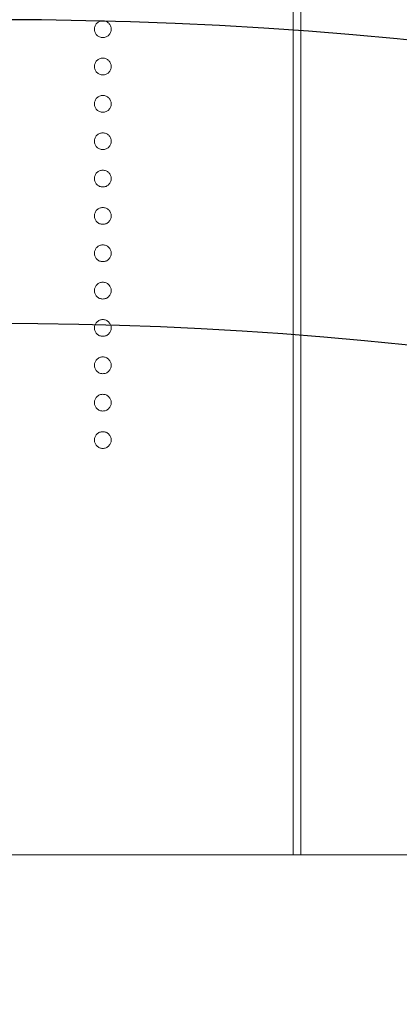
# Model space of a CAD drawing. Header units: millimetres. Extents: x -68 to 153, y 78 to 418.
# Tile 6 of 32: x -8.49 to -3.5, y 296.05 to 309.02. Entities that reach past the tile are written whole.
import ezdxf

# ---------------------------------------------------------------- set-up
doc = ezdxf.new("R2010")
doc.units = ezdxf.units.MM
doc.layers.add('FOND_DE_PLAN', color=7, linetype='Continuous')

# ---------------------------------------------------------------- blocks, each defined once
blk = doc.blocks.new('SW_CENTERMARKSYMBOL_2')
at = {"layer": 'FOND_DE_PLAN', "color": 0}
for radius, start, end in [(55, 50.2087, 129.7913), (51, 50.6172, 129.3828)]:
    blk.add_arc((38.891, -38.891), radius, start, end, dxfattribs=at)

msp = doc.modelspace()

# ---------------------------------------------------------------- linework, layer by layer
at = {"color": 7, "linetype": 'Continuous', "lineweight": 15}
for p, q in [((-4.891, 358.02), (-4.891, 298.02)), ((-4.791, 298.02), (-4.791, 358.02)), ((3.709, 298.02), (-21.291, 298.02))]:
    msp.add_line(p, q, dxfattribs=at)
for points, knots in [([(-7.508, 308.895), (-7.508, 308.902), (-7.507, 308.916), (-7.501, 308.937), (-7.49, 308.956), (-7.476, 308.973), (-7.459, 308.987), (-7.44, 308.997), (-7.42, 309.004), (-7.405, 309.004), (-7.398, 309.005)], [0, 0, 0, 0, 0.127757, 0.249414, 0.372796, 0.500111, 0.62861, 0.750643, 0.873768, 1, 1, 1, 1]), ([(-7.398, 309.005), (-7.39, 309.004), (-7.376, 309.004), (-7.355, 308.997), (-7.336, 308.987), (-7.319, 308.973), (-7.305, 308.956), (-7.295, 308.937), (-7.289, 308.916), (-7.288, 308.902), (-7.288, 308.895)], [0, 0, 0, 0, 0.129097, 0.252046, 0.373905, 0.501038, 0.628171, 0.751376, 0.872426, 1, 1, 1, 1]), ([(-7.398, 308.784), (-7.405, 308.785), (-7.42, 308.786), (-7.44, 308.791), (-7.459, 308.802), (-7.476, 308.816), (-7.49, 308.833), (-7.501, 308.852), (-7.507, 308.873), (-7.508, 308.887), (-7.508, 308.895)], [0, 0, 0, 0, 0.126178, 0.248821, 0.37154, 0.499984, 0.627244, 0.749226, 0.872298, 1, 1, 1, 1]), ([(-7.288, 308.895), (-7.288, 308.887), (-7.289, 308.873), (-7.295, 308.852), (-7.305, 308.833), (-7.319, 308.816), (-7.336, 308.802), (-7.355, 308.791), (-7.376, 308.786), (-7.39, 308.785), (-7.398, 308.784)], [0, 0, 0, 0, 0.127519, 0.249986, 0.371792, 0.49887, 0.625948, 0.748492, 0.870959, 1, 1, 1, 1]), ([(-7.508, 308.403), (-7.508, 308.41), (-7.507, 308.425), (-7.501, 308.445), (-7.49, 308.464), (-7.476, 308.481), (-7.459, 308.495), (-7.44, 308.505), (-7.42, 308.512), (-7.405, 308.513), (-7.398, 308.513)], [0, 0, 0, 0, 0.127757, 0.249414, 0.372796, 0.500111, 0.62861, 0.750643, 0.873768, 1, 1, 1, 1]), ([(-7.398, 308.513), (-7.39, 308.513), (-7.376, 308.512), (-7.355, 308.505), (-7.336, 308.495), (-7.319, 308.481), (-7.305, 308.464), (-7.295, 308.445), (-7.289, 308.424), (-7.288, 308.41), (-7.288, 308.403)], [0, 0, 0, 0, 0.129097, 0.252046, 0.373905, 0.501038, 0.628171, 0.751376, 0.872426, 1, 1, 1, 1]), ([(-7.398, 308.293), (-7.405, 308.293), (-7.42, 308.294), (-7.44, 308.3), (-7.459, 308.311), (-7.476, 308.324), (-7.49, 308.341), (-7.501, 308.36), (-7.507, 308.381), (-7.508, 308.395), (-7.508, 308.403)], [0, 0, 0, 0, 0.126178, 0.248821, 0.37154, 0.499984, 0.627244, 0.749226, 0.872298, 1, 1, 1, 1]), ([(-7.288, 308.403), (-7.288, 308.395), (-7.289, 308.381), (-7.295, 308.36), (-7.305, 308.341), (-7.319, 308.324), (-7.336, 308.31), (-7.355, 308.3), (-7.376, 308.294), (-7.39, 308.293), (-7.398, 308.293)], [0, 0, 0, 0, 0.127519, 0.249986, 0.371792, 0.49887, 0.625948, 0.748492, 0.870959, 1, 1, 1, 1]), ([(-7.508, 307.911), (-7.508, 307.918), (-7.507, 307.933), (-7.501, 307.953), (-7.49, 307.972), (-7.476, 307.989), (-7.459, 308.003), (-7.44, 308.014), (-7.42, 308.02), (-7.405, 308.021), (-7.398, 308.021)], [0, 0, 0, 0, 0.127757, 0.249414, 0.372796, 0.500111, 0.62861, 0.750643, 0.873768, 1, 1, 1, 1]), ([(-7.398, 308.021), (-7.39, 308.021), (-7.376, 308.02), (-7.355, 308.014), (-7.336, 308.003), (-7.319, 307.989), (-7.305, 307.972), (-7.295, 307.953), (-7.289, 307.933), (-7.288, 307.918), (-7.288, 307.911)], [0, 0, 0, 0, 0.129097, 0.252046, 0.373905, 0.501038, 0.628171, 0.751376, 0.872426, 1, 1, 1, 1]), ([(-7.398, 307.801), (-7.405, 307.801), (-7.42, 307.802), (-7.44, 307.808), (-7.459, 307.819), (-7.476, 307.832), (-7.49, 307.849), (-7.501, 307.868), (-7.507, 307.889), (-7.508, 307.904), (-7.508, 307.911)], [0, 0, 0, 0, 0.126178, 0.248821, 0.37154, 0.499984, 0.627244, 0.749226, 0.872298, 1, 1, 1, 1]), ([(-7.288, 307.911), (-7.288, 307.904), (-7.289, 307.889), (-7.295, 307.868), (-7.305, 307.849), (-7.319, 307.832), (-7.336, 307.819), (-7.355, 307.808), (-7.376, 307.802), (-7.39, 307.801), (-7.398, 307.801)], [0, 0, 0, 0, 0.127519, 0.249986, 0.371792, 0.49887, 0.625948, 0.748492, 0.870959, 1, 1, 1, 1]), ([(-7.508, 307.419), (-7.508, 307.426), (-7.507, 307.441), (-7.501, 307.462), (-7.49, 307.481), (-7.476, 307.498), (-7.459, 307.511), (-7.44, 307.522), (-7.42, 307.528), (-7.405, 307.529), (-7.398, 307.529)], [0, 0, 0, 0, 0.127757, 0.249414, 0.372796, 0.500111, 0.62861, 0.750643, 0.873768, 1, 1, 1, 1]), ([(-7.398, 307.529), (-7.39, 307.529), (-7.376, 307.528), (-7.355, 307.522), (-7.336, 307.511), (-7.319, 307.497), (-7.305, 307.481), (-7.295, 307.462), (-7.289, 307.441), (-7.288, 307.426), (-7.288, 307.419)], [0, 0, 0, 0, 0.129097, 0.252046, 0.373905, 0.501038, 0.628171, 0.751376, 0.872426, 1, 1, 1, 1]), ([(-7.398, 307.309), (-7.405, 307.309), (-7.42, 307.31), (-7.44, 307.316), (-7.459, 307.327), (-7.476, 307.341), (-7.49, 307.357), (-7.501, 307.376), (-7.507, 307.397), (-7.508, 307.412), (-7.508, 307.419)], [0, 0, 0, 0, 0.126178, 0.248821, 0.37154, 0.499984, 0.627244, 0.749226, 0.872298, 1, 1, 1, 1]), ([(-7.288, 307.419), (-7.288, 307.412), (-7.289, 307.397), (-7.295, 307.376), (-7.305, 307.357), (-7.319, 307.341), (-7.336, 307.327), (-7.355, 307.316), (-7.376, 307.31), (-7.39, 307.309), (-7.398, 307.309)], [0, 0, 0, 0, 0.127519, 0.249986, 0.371792, 0.49887, 0.625948, 0.748492, 0.870959, 1, 1, 1, 1]), ([(-7.508, 306.927), (-7.508, 306.935), (-7.507, 306.949), (-7.501, 306.97), (-7.49, 306.989), (-7.476, 307.006), (-7.459, 307.019), (-7.44, 307.03), (-7.42, 307.036), (-7.405, 307.037), (-7.398, 307.037)], [0, 0, 0, 0, 0.127757, 0.249414, 0.372796, 0.500111, 0.62861, 0.750643, 0.873768, 1, 1, 1, 1]), ([(-7.398, 306.817), (-7.405, 306.817), (-7.42, 306.818), (-7.44, 306.824), (-7.459, 306.835), (-7.476, 306.849), (-7.49, 306.866), (-7.501, 306.885), (-7.507, 306.905), (-7.508, 306.92), (-7.508, 306.927)], [0, 0, 0, 0, 0.126178, 0.248821, 0.37154, 0.499984, 0.627244, 0.749226, 0.872298, 1, 1, 1, 1]), ([(-7.398, 307.037), (-7.39, 307.037), (-7.376, 307.036), (-7.355, 307.03), (-7.336, 307.02), (-7.319, 307.006), (-7.305, 306.989), (-7.295, 306.97), (-7.289, 306.949), (-7.288, 306.935), (-7.288, 306.927)], [0, 0, 0, 0, 0.129097, 0.252046, 0.373905, 0.501038, 0.628171, 0.751376, 0.872426, 1, 1, 1, 1]), ([(-7.288, 306.927), (-7.288, 306.92), (-7.289, 306.905), (-7.295, 306.884), (-7.305, 306.866), (-7.319, 306.849), (-7.336, 306.835), (-7.355, 306.824), (-7.376, 306.818), (-7.39, 306.817), (-7.398, 306.817)], [0, 0, 0, 0, 0.127519, 0.249986, 0.371792, 0.49887, 0.625948, 0.748492, 0.870959, 1, 1, 1, 1]), ([(-7.508, 306.435), (-7.508, 306.443), (-7.507, 306.457), (-7.501, 306.478), (-7.49, 306.497), (-7.476, 306.514), (-7.459, 306.528), (-7.44, 306.538), (-7.42, 306.544), (-7.405, 306.545), (-7.398, 306.546)], [0, 0, 0, 0, 0.127757, 0.249414, 0.372796, 0.500111, 0.62861, 0.750643, 0.873768, 1, 1, 1, 1]), ([(-7.398, 306.546), (-7.39, 306.545), (-7.376, 306.544), (-7.355, 306.538), (-7.336, 306.528), (-7.319, 306.514), (-7.305, 306.497), (-7.295, 306.478), (-7.289, 306.457), (-7.288, 306.443), (-7.288, 306.435)], [0, 0, 0, 0, 0.129097, 0.252046, 0.373905, 0.501038, 0.628171, 0.751376, 0.872426, 1, 1, 1, 1]), ([(-7.398, 306.325), (-7.405, 306.326), (-7.42, 306.326), (-7.44, 306.332), (-7.459, 306.343), (-7.476, 306.357), (-7.49, 306.374), (-7.501, 306.393), (-7.507, 306.413), (-7.508, 306.428), (-7.508, 306.435)], [0, 0, 0, 0, 0.126178, 0.248821, 0.37154, 0.499984, 0.627244, 0.749226, 0.872298, 1, 1, 1, 1]), ([(-7.288, 306.435), (-7.288, 306.428), (-7.289, 306.414), (-7.295, 306.393), (-7.305, 306.374), (-7.319, 306.357), (-7.336, 306.343), (-7.355, 306.332), (-7.376, 306.326), (-7.39, 306.326), (-7.398, 306.325)], [0, 0, 0, 0, 0.127519, 0.249986, 0.371792, 0.49887, 0.625948, 0.748492, 0.870959, 1, 1, 1, 1]), ([(-7.508, 305.943), (-7.508, 305.951), (-7.507, 305.965), (-7.501, 305.986), (-7.49, 306.005), (-7.476, 306.022), (-7.459, 306.036), (-7.44, 306.046), (-7.42, 306.052), (-7.405, 306.053), (-7.398, 306.054)], [0, 0, 0, 0, 0.127757, 0.249414, 0.372796, 0.500111, 0.62861, 0.750643, 0.873768, 1, 1, 1, 1]), ([(-7.398, 306.054), (-7.39, 306.053), (-7.376, 306.053), (-7.355, 306.046), (-7.336, 306.036), (-7.319, 306.022), (-7.305, 306.005), (-7.295, 305.986), (-7.289, 305.965), (-7.288, 305.951), (-7.288, 305.943)], [0, 0, 0, 0, 0.129097, 0.252046, 0.373905, 0.501038, 0.628171, 0.751376, 0.872426, 1, 1, 1, 1]), ([(-7.398, 305.833), (-7.405, 305.834), (-7.42, 305.835), (-7.44, 305.84), (-7.459, 305.851), (-7.476, 305.865), (-7.49, 305.882), (-7.501, 305.901), (-7.507, 305.922), (-7.508, 305.936), (-7.508, 305.943)], [0, 0, 0, 0, 0.126178, 0.248821, 0.37154, 0.499984, 0.627244, 0.749226, 0.872298, 1, 1, 1, 1]), ([(-7.288, 305.943), (-7.288, 305.936), (-7.289, 305.922), (-7.295, 305.901), (-7.305, 305.882), (-7.319, 305.865), (-7.336, 305.851), (-7.355, 305.84), (-7.376, 305.835), (-7.39, 305.834), (-7.398, 305.833)], [0, 0, 0, 0, 0.127519, 0.249986, 0.371792, 0.49887, 0.625948, 0.748492, 0.870959, 1, 1, 1, 1]), ([(-7.508, 305.452), (-7.508, 305.459), (-7.507, 305.473), (-7.501, 305.494), (-7.49, 305.513), (-7.476, 305.53), (-7.459, 305.544), (-7.44, 305.554), (-7.42, 305.561), (-7.405, 305.561), (-7.398, 305.562)], [0, 0, 0, 0, 0.127757, 0.249414, 0.372796, 0.500111, 0.62861, 0.750643, 0.873768, 1, 1, 1, 1]), ([(-7.398, 305.562), (-7.39, 305.561), (-7.376, 305.561), (-7.355, 305.554), (-7.336, 305.544), (-7.319, 305.53), (-7.305, 305.513), (-7.295, 305.494), (-7.289, 305.473), (-7.288, 305.459), (-7.288, 305.452)], [0, 0, 0, 0, 0.129097, 0.252046, 0.373905, 0.5010378, 0.6281707, 0.7513765, 0.872426, 1, 1, 1, 1]), ([(-7.398, 305.341), (-7.405, 305.342), (-7.42, 305.343), (-7.44, 305.348), (-7.459, 305.359), (-7.476, 305.373), (-7.49, 305.39), (-7.501, 305.409), (-7.507, 305.43), (-7.508, 305.444), (-7.508, 305.452)], [0, 0, 0, 0, 0.126178, 0.248821, 0.37154, 0.499984, 0.627244, 0.749226, 0.872298, 1, 1, 1, 1]), ([(-7.288, 305.452), (-7.288, 305.444), (-7.289, 305.43), (-7.295, 305.409), (-7.305, 305.39), (-7.319, 305.373), (-7.336, 305.359), (-7.355, 305.349), (-7.376, 305.343), (-7.39, 305.342), (-7.398, 305.341)], [0, 0, 0, 0, 0.127519, 0.249986, 0.371792, 0.49887, 0.625948, 0.748492, 0.870959, 1, 1, 1, 1]), ([(-7.508, 304.96), (-7.508, 304.967), (-7.507, 304.982), (-7.501, 305.002), (-7.49, 305.021), (-7.476, 305.038), (-7.459, 305.052), (-7.44, 305.062), (-7.42, 305.069), (-7.405, 305.07), (-7.398, 305.07)], [0, 0, 0, 0, 0.127757, 0.249414, 0.372796, 0.500111, 0.62861, 0.750643, 0.873768, 1, 1, 1, 1]), ([(-7.398, 305.07), (-7.39, 305.07), (-7.376, 305.069), (-7.355, 305.062), (-7.336, 305.052), (-7.319, 305.038), (-7.305, 305.021), (-7.295, 305.002), (-7.289, 304.982), (-7.288, 304.967), (-7.288, 304.96)], [0, 0, 0, 0, 0.129097, 0.252046, 0.373905, 0.5010378, 0.6281707, 0.7513765, 0.872426, 1, 1, 1, 1]), ([(-7.398, 304.85), (-7.405, 304.85), (-7.42, 304.851), (-7.44, 304.857), (-7.459, 304.868), (-7.476, 304.881), (-7.49, 304.898), (-7.501, 304.917), (-7.507, 304.938), (-7.508, 304.952), (-7.508, 304.96)], [0, 0, 0, 0, 0.126178, 0.248821, 0.37154, 0.499984, 0.627244, 0.749226, 0.872298, 1, 1, 1, 1]), ([(-7.288, 304.96), (-7.288, 304.952), (-7.289, 304.938), (-7.295, 304.917), (-7.305, 304.898), (-7.319, 304.881), (-7.336, 304.867), (-7.355, 304.857), (-7.376, 304.851), (-7.39, 304.85), (-7.398, 304.85)], [0, 0, 0, 0, 0.127519, 0.249986, 0.371792, 0.49887, 0.625948, 0.748492, 0.870959, 1, 1, 1, 1]), ([(-7.508, 304.468), (-7.508, 304.475), (-7.507, 304.49), (-7.501, 304.51), (-7.49, 304.529), (-7.476, 304.546), (-7.459, 304.56), (-7.44, 304.571), (-7.42, 304.577), (-7.405, 304.578), (-7.398, 304.578)], [0, 0, 0, 0, 0.127757, 0.249414, 0.372796, 0.500111, 0.62861, 0.750643, 0.873768, 1, 1, 1, 1]), ([(-7.398, 304.358), (-7.405, 304.358), (-7.42, 304.359), (-7.44, 304.365), (-7.459, 304.376), (-7.476, 304.389), (-7.49, 304.406), (-7.501, 304.425), (-7.507, 304.446), (-7.508, 304.461), (-7.508, 304.468)], [0, 0, 0, 0, 0.126178, 0.248821, 0.37154, 0.499984, 0.627244, 0.749226, 0.872298, 1, 1, 1, 1]), ([(-7.398, 304.578), (-7.39, 304.578), (-7.376, 304.577), (-7.355, 304.571), (-7.336, 304.56), (-7.319, 304.546), (-7.305, 304.529), (-7.295, 304.51), (-7.289, 304.49), (-7.288, 304.475), (-7.288, 304.468)], [0, 0, 0, 0, 0.129097, 0.252046, 0.373905, 0.5010378, 0.6281707, 0.7513765, 0.872426, 1, 1, 1, 1]), ([(-7.288, 304.468), (-7.288, 304.461), (-7.289, 304.446), (-7.295, 304.425), (-7.305, 304.406), (-7.319, 304.389), (-7.336, 304.376), (-7.355, 304.365), (-7.376, 304.359), (-7.39, 304.358), (-7.398, 304.358)], [0, 0, 0, 0, 0.127519, 0.249986, 0.371792, 0.49887, 0.625948, 0.748492, 0.870959, 1, 1, 1, 1]), ([(-7.508, 303.976), (-7.508, 303.983), (-7.507, 303.998), (-7.501, 304.019), (-7.49, 304.038), (-7.476, 304.055), (-7.459, 304.068), (-7.44, 304.079), (-7.42, 304.085), (-7.405, 304.086), (-7.398, 304.086)], [0, 0, 0, 0, 0.127757, 0.249414, 0.372796, 0.500111, 0.62861, 0.750643, 0.873768, 1, 1, 1, 1]), ([(-7.398, 304.086), (-7.39, 304.086), (-7.376, 304.085), (-7.355, 304.079), (-7.336, 304.068), (-7.319, 304.054), (-7.305, 304.038), (-7.295, 304.019), (-7.289, 303.998), (-7.288, 303.983), (-7.288, 303.976)], [0, 0, 0, 0, 0.129097, 0.252046, 0.373905, 0.5010378, 0.6281707, 0.7513765, 0.872426, 1, 1, 1, 1]), ([(-7.398, 303.866), (-7.405, 303.866), (-7.42, 303.867), (-7.44, 303.873), (-7.459, 303.884), (-7.476, 303.898), (-7.49, 303.914), (-7.501, 303.933), (-7.507, 303.954), (-7.508, 303.969), (-7.508, 303.976)], [0, 0, 0, 0, 0.126178, 0.248821, 0.37154, 0.499984, 0.627244, 0.749226, 0.872298, 1, 1, 1, 1]), ([(-7.288, 303.976), (-7.288, 303.969), (-7.289, 303.954), (-7.295, 303.933), (-7.305, 303.914), (-7.319, 303.898), (-7.336, 303.884), (-7.355, 303.873), (-7.376, 303.867), (-7.39, 303.866), (-7.398, 303.866)], [0, 0, 0, 0, 0.127519, 0.249986, 0.371792, 0.49887, 0.625948, 0.748492, 0.870959, 1, 1, 1, 1]), ([(-7.508, 303.484), (-7.508, 303.492), (-7.507, 303.506), (-7.501, 303.527), (-7.49, 303.546), (-7.476, 303.563), (-7.459, 303.576), (-7.44, 303.587), (-7.42, 303.593), (-7.405, 303.594), (-7.398, 303.594)], [0, 0, 0, 0, 0.127757, 0.249414, 0.372796, 0.500111, 0.62861, 0.750643, 0.873768, 1, 1, 1, 1]), ([(-7.398, 303.594), (-7.39, 303.594), (-7.376, 303.593), (-7.355, 303.587), (-7.336, 303.577), (-7.319, 303.563), (-7.305, 303.546), (-7.295, 303.527), (-7.289, 303.506), (-7.288, 303.492), (-7.288, 303.484)], [0, 0, 0, 0, 0.129097, 0.252046, 0.373905, 0.5010378, 0.6281707, 0.7513765, 0.872426, 1, 1, 1, 1]), ([(-7.398, 303.374), (-7.405, 303.374), (-7.42, 303.375), (-7.44, 303.381), (-7.459, 303.392), (-7.476, 303.406), (-7.49, 303.423), (-7.501, 303.442), (-7.507, 303.462), (-7.508, 303.477), (-7.508, 303.484)], [0, 0, 0, 0, 0.126178, 0.248821, 0.37154, 0.499984, 0.627244, 0.749226, 0.872298, 1, 1, 1, 1]), ([(-7.288, 303.484), (-7.288, 303.477), (-7.289, 303.462), (-7.295, 303.442), (-7.305, 303.423), (-7.319, 303.406), (-7.336, 303.392), (-7.355, 303.381), (-7.376, 303.375), (-7.39, 303.374), (-7.398, 303.374)], [0, 0, 0, 0, 0.127519, 0.249986, 0.371792, 0.49887, 0.625948, 0.748492, 0.870959, 1, 1, 1, 1])]:
    msp.add_open_spline(points, degree=3, knots=knots, dxfattribs=at)

# ---------------------------------------------------------------- block references
at = {"layer": 'FOND_DE_PLAN', "color": 7}
msp.add_blockref('SW_CENTERMARKSYMBOL_2', (-47.682, 292.91), dxfattribs=at)

doc.saveas('drawing.dxf')
